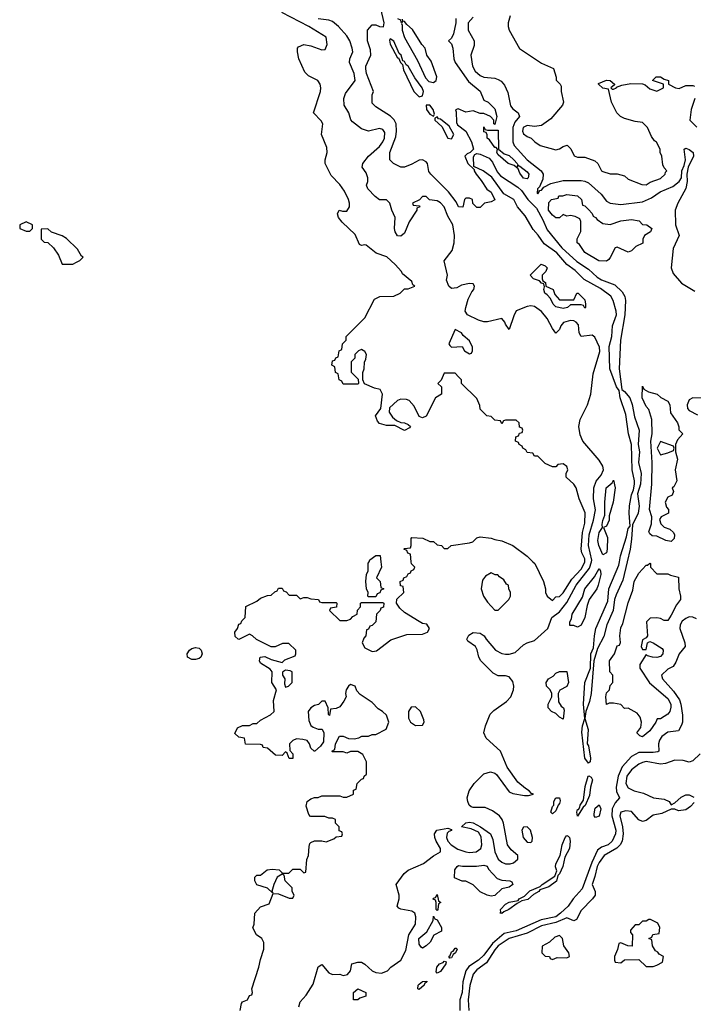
# Model space of a CAD drawing. Header units: inches. Extents: x 2710684 to 2828758, y 857022 to 965663.
# Tile 58 of 256: x 2722234 to 2725972, y 897545 to 903008. Entities that reach past the tile are written whole.
import ezdxf

# ---------------------------------------------------------------- set-up
doc = ezdxf.new("R2010")
doc.units = ezdxf.units.IN
doc.header["$MEASUREMENT"] = 0
doc.layers.add('C7829', color=7, linetype='Continuous')
doc.layers.add('C7920', color=7, linetype='Continuous')

msp = doc.modelspace()

# ---------------------------------------------------------------- linework, layer by layer
at = {"layer": 'C7829', "color": 4}
for points, elevation in [([(2723457.2, 897510), (2723464, 897550), (2723470, 897558), (2723498, 897570), (2723510, 897594), (2723522, 897598), (2723526, 897610), (2723522, 897630), (2723562, 897750), (2723570, 897794), (2723588.7, 897850), (2723588.4, 897888.4), (2723578, 897910), (2723548, 897930), (2723528.4, 897968.4), (2723535.3, 897990), (2723538, 898050), (2723570, 898084.7), (2723618, 898102), (2723640.4, 898159.6), (2723670, 898158), (2723730, 898134), (2723750, 898134), (2723758, 898150), (2723746, 898170), (2723746, 898190), (2723708, 898230), (2723702, 898262), (2723690, 898266), (2723662, 898250), (2723644.7, 898210), (2723634, 898170), (2723638, 898162), (2723608.9, 898188.9), (2723550, 898208), (2723538, 898230), (2723538, 898250), (2723550, 898262), (2723570, 898262), (2723608, 898290), (2723635.3, 898295.3), (2723674, 898290), (2723692.7, 898272.7), (2723727.3, 898272.7), (2723750, 898294), (2723790, 898294), (2723810, 898274), (2723822, 898278), (2723828.4, 898348.4), (2723837.2, 898370), (2723840.2, 898419.8), (2723844, 898436), (2723850, 898442), (2723870, 898452), (2723911.3, 898451.3), (2723934.6, 898445.4), (2723976.4, 898463.6), (2723990, 898474), (2724022, 898478), (2724026, 898490), (2724022, 898502), (2724007.3, 898507.3), (2724006, 898530), (2723986, 898550), (2723986, 898570), (2723970, 898578), (2723950, 898578), (2723927.3, 898587.3), (2723847.3, 898587.3), (2723838, 898598), (2723823.1, 898643.1), (2723828.7, 898670), (2723850, 898684.7), (2723870, 898692), (2723890, 898692), (2723910, 898702), (2724010, 898702), (2724030, 898694), (2724050, 898694), (2724086, 898710), (2724087.3, 898732.7), (2724102, 898738), (2724106, 898770), (2724130, 898794), (2724142, 898798), (2724146, 898810), (2724158, 898822), (2724158, 898890), (2724138, 898930), (2724110, 898948), (2724070, 898948), (2724050, 898938), (2724030, 898946), (2723970, 898946), (2723966, 898950), (2723982, 898958), (2723986, 898990), (2724008.4, 899031.6), (2724030, 899032), (2724059.6, 899019.6), (2724090, 899018), (2724116.4, 899023.6), (2724132.7, 899032.7), (2724170, 899032), (2724190, 899042), (2724210, 899042), (2724268.4, 899071.6), (2724282, 899110), (2724268.9, 899148.9), (2724248, 899170), (2724223.2, 899183.2), (2724190, 899219), (2724124, 899264), (2724104.7, 899284.7), (2724095.3, 899310), (2724070, 899319), (2724058, 899310), (2724046, 899290), (2724042.8, 899270), (2724046, 899250), (2724033.7, 899226.3), (2724010, 899195.3), (2723990, 899186), (2723958, 899182), (2723952.7, 899147.3), (2723947.3, 899152.7), (2723946, 899190), (2723930, 899226), (2723910, 899226), (2723892, 899208), (2723870, 899202), (2723850, 899189), (2723834.8, 899170), (2723838.8, 899118.8), (2723850, 899092), (2723862, 899082), (2723890, 899071.3), (2723912, 899072), (2723922, 899050), (2723919.6, 899000.4), (2723903.6, 898976.4), (2723871.6, 898948.4), (2723868.4, 898948.4), (2723850, 898966), (2723842, 898990), (2723830, 899008), (2723805.4, 899014.6), (2723770, 899018), (2723750, 899008), (2723732, 898990), (2723732.7, 898952.7), (2723750, 898934), (2723750, 898908.7), (2723729, 898909), (2723718, 898938), (2723710, 898946), (2723690, 898926), (2723652.7, 898927.3), (2723610, 898966), (2723586, 898970), (2723582, 898982), (2723570, 898986), (2723487.3, 898987.3), (2723482, 899022), (2723450, 899026), (2723428, 899048), (2723442, 899078), (2723470, 899091), (2723508.4, 899091.6), (2723530, 899102), (2723550, 899102), (2723570, 899122), (2723626, 899150), (2723646, 899170), (2723642, 899230), (2723659, 899290), (2723634, 899330), (2723635.3, 899390), (2723624.1, 899404.1), (2723570, 899438), (2723565.2, 899450), (2723568.7, 899470), (2723595.3, 899475.3), (2723630, 899458), (2723690, 899442), (2723704.7, 899455.3), (2723762, 899478), (2723766, 899490), (2723766, 899510), (2723727.3, 899547.3), (2723692.7, 899547.3), (2723651.6, 899528.4), (2723628.9, 899528.9), (2723548.4, 899568.4), (2723526, 899590), (2723510, 899598), (2723450, 899568), (2723446, 899570), (2723430, 899586), (2723428.7, 899610), (2723442, 899630), (2723450, 899654), (2723462, 899658), (2723467.3, 899672.7), (2723486, 899690), (2723488.7, 899751.3), (2723550, 899782), (2723570, 899798), (2723610, 899812), (2723630, 899814), (2723650, 899834), (2723662, 899838), (2723670, 899854), (2723690, 899854), (2723698, 899838), (2723712.7, 899832.7), (2723730, 899814), (2723770, 899814), (2723790, 899794), (2723810, 899802), (2723830, 899802), (2723850, 899794), (2723891.6, 899791.6), (2723898, 899778), (2723910, 899774), (2723990, 899774), (2723994, 899770), (2723992.7, 899747.3), (2723958, 899742), (2723954, 899730), (2724010, 899674), (2724050, 899674), (2724070, 899682), (2724083.1, 899696.9), (2724106, 899710), (2724108.4, 899731.6), (2724126, 899750), (2724126, 899770), (2724130, 899774), (2724250, 899774), (2724254, 899770), (2724252.7, 899747.3), (2724238, 899742), (2724234, 899730), (2724214, 899710), (2724210, 899666), (2724190, 899646), (2724178, 899642), (2724170, 899626), (2724158, 899622), (2724154, 899590), (2724143.6, 899576.4), (2724134, 899550), (2724150, 899522), (2724190, 899502), (2724203.6, 899503.6), (2724213.6, 899506.4), (2724293.6, 899566.4), (2724383.1, 899596.9), (2724470, 899598), (2724498, 899610), (2724508, 899630), (2724493.6, 899653.6), (2724470, 899658), (2724450, 899668), (2724370, 899718), (2724343.1, 899743.1), (2724326, 899770), (2724327.3, 899792.7), (2724366, 899830), (2724362, 899862), (2724347.3, 899867.3), (2724346, 899890), (2724362, 899898), (2724366, 899910), (2724382, 899918), (2724390, 899934), (2724402, 899938), (2724406, 899950), (2724422, 899958), (2724426, 899970), (2724408.4, 899988.4), (2724407, 900000)], 12), ([(2723783.7, 897530), (2723790, 897558), (2723824.1, 897595.9), (2723863.3, 897656.7), (2723890, 897752), (2723910, 897764.7), (2723950, 897718.8), (2723970, 897710.8), (2724010, 897711), (2724030, 897704.9), (2724054, 897710), (2724069, 897730), (2724078, 897770), (2724110, 897779.1), (2724130, 897778), (2724150, 897767.7), (2724190.8, 897730), (2724210, 897721.3), (2724242, 897718), (2724275.3, 897730), (2724294, 897750), (2724349.7, 897790.3), (2724377.5, 897842.5), (2724394, 897930), (2724429.6, 897990), (2724431.6, 898030), (2724426, 898050), (2724410, 898062), (2724350, 898073.2), (2724338, 898078), (2724329, 898089), (2724339.3, 898130), (2724339.5, 898150), (2724323.7, 898210), (2724367.6, 898270), (2724390, 898288.4), (2724474.2, 898325.8), (2724530, 898367.7), (2724569.2, 898390), (2724569.4, 898410), (2724544.5, 898450), (2724538, 898470), (2724536, 898490), (2724549, 898510), (2724610, 898522), (2724630, 898514), (2724630.6, 898509.4), (2724616, 898504), (2724606.4, 898493.6), (2724602, 898470), (2724610.6, 898450), (2724628.6, 898428.6), (2724666.1, 898406.1), (2724710, 898390.4), (2724730, 898386.4), (2724768, 898390), (2724792.3, 898410), (2724799.5, 898430), (2724794.2, 898474.2), (2724780.2, 898500.2), (2724738.6, 898518.6), (2724686, 898530), (2724710, 898551), (2724730, 898554.8), (2724750, 898550.8), (2724791, 898530), (2724846.8, 898490), (2724859.9, 898459.9), (2724870.5, 898390), (2724890, 898350.8), (2724910, 898333), (2724930, 898323.8), (2724955.3, 898324.7), (2724974, 898330), (2724999, 898350), (2724999, 898370), (2724962, 898402), (2724940.9, 898430), (2724919.5, 898550), (2724912.3, 898570), (2724896, 898590), (2724857.7, 898617.7), (2724816.6, 898636.6), (2724750, 898636), (2724740.1, 898640.1), (2724729, 898650), (2724721.2, 898670), (2724717.2, 898690), (2724728.7, 898730), (2724755.3, 898770), (2724810, 898822.8), (2724846.3, 898833.7), (2724870, 898826.8), (2724879.3, 898819.3), (2724950, 898722.8), (2724970, 898714), (2725036, 898704), (2725057.2, 898702.8), (2725086, 898710), (2725074, 898714), (2725062, 898730), (2725041.2, 898741.2), (2724998, 898778), (2724940.1, 898860.1), (2724901.6, 898950), (2724822, 899022), (2724809.5, 899050), (2724818.7, 899090), (2724845.7, 899154.3), (2724864.4, 899175.6), (2724935.1, 899224.9), (2724959.7, 899250), (2724974.5, 899290), (2724976, 899310), (2724970, 899336), (2724950, 899361.6), (2724930, 899367.8), (2724890, 899367), (2724861.7, 899381.7), (2724794, 899450), (2724782.9, 899470), (2724772.1, 899512.1), (2724762.7, 899530), (2724720.2, 899560.2), (2724715.3, 899570), (2724726.8, 899593.2), (2724750, 899606.8), (2724790, 899604.7), (2724811.3, 899590), (2724822, 899570), (2724874.8, 899510), (2724910, 899490.6), (2724930, 899487.7), (2724950, 899487.7), (2724982.7, 899497.3), (2725030, 899538.8), (2725050, 899550.8), (2725090, 899562.8), (2725165.6, 899630), (2725187.6, 899690), (2725230, 899722), (2725270, 899773.7), (2725321.8, 899870), (2725395.9, 899964.2), (2725406.8, 900000)], 8), ([(2724238.2, 900000), (2724242, 899970), (2724214, 899910), (2724234, 899890), (2724238, 899858), (2724254, 899850), (2724238, 899842), (2724232.7, 899827.3), (2724218, 899822), (2724210, 899806), (2724170, 899806), (2724166, 899810), (2724168, 899830), (2724158, 899850), (2724155.3, 899890), (2724158, 899930), (2724168, 899950), (2724168.4, 899991.6), (2724172.8, 900000)], 12), ([(2725082, 900000), (2725092, 899990), (2725141, 899890), (2725151.3, 899850), (2725151.3, 899830), (2725161, 899810), (2725190, 899786), (2725210, 899806), (2725230, 899807.7), (2725250, 899827.3), (2725297.4, 899902.6), (2725350, 899959.3), (2725370, 899998), (2725370, 900000)], 12), ([(2725604.9, 900000), (2725581.2, 899898.8), (2725543.7, 899816.3), (2725534.6, 899790), (2725527.2, 899730), (2725493.1, 899650), (2725475.3, 899584.7), (2725440.3, 899519.7), (2725419.3, 899450), (2725406, 899270), (2725395.3, 899224.7), (2725374.9, 899170), (2725370.4, 899130), (2725388, 899070), (2725382.8, 898990), (2725390, 898978), (2725402, 898910), (2725400.7, 898890), (2725390, 898882.9), (2725369.8, 898910), (2725354.2, 899054.2), (2725357, 899090), (2725369.4, 899130), (2725363, 899210), (2725369.7, 899330), (2725400.9, 899410), (2725404, 899490), (2725418.3, 899521.7), (2725423.1, 899590), (2725431.1, 899630), (2725498.7, 899781.3), (2725503.5, 899850), (2725558.8, 899981.2), (2725562, 900000)], 4), ([(2725990, 899682.9), (2725970, 899691.8), (2725950, 899693.6), (2725930, 899685.6), (2725910.3, 899669.7), (2725898.7, 899650), (2725897.4, 899630), (2725925.5, 899550), (2725926.8, 899530), (2725893.4, 899490), (2725876.1, 899443.9), (2725861, 899419), (2725830, 899403.7), (2725796.3, 899370), (2725800.5, 899350), (2725862.7, 899282.7), (2725894.7, 899234.7), (2725903.2, 899210), (2725911.8, 899148.2), (2725911.8, 899110), (2725907.3, 899092.7), (2725890, 899061.2), (2725830, 899054.3), (2725798.4, 899030), (2725783.7, 899010), (2725779.5, 898990), (2725780.7, 898950), (2725774.9, 898945.1), (2725750, 898941.3), (2725670, 898942.4), (2725630, 898919.6), (2725577.3, 898862.7), (2725554.7, 898810), (2725544.2, 898750), (2725545.3, 898725.3), (2725562.8, 898690), (2725538.3, 898661.7), (2725521.3, 898630), (2725520.2, 898590), (2725541.8, 898510), (2725540.8, 898490), (2725522.6, 898450), (2725500.4, 898430), (2725463, 898417), (2725440.3, 898399.7), (2725408.6, 898331.4), (2725355.1, 898184.9), (2725305.5, 898130), (2725277.3, 898090), (2725236, 898050), (2725210, 898029.8), (2725127.1, 898012.9), (2724990, 897952), (2724922.2, 897937.8), (2724858, 897882), (2724810, 897816.9), (2724779.5, 897790), (2724726.2, 897753.8), (2724710.2, 897729.8), (2724692.3, 897670), (2724689, 897610), (2724676.5, 897570), (2724676.1, 897510)], 8), ([(2726010, 898935.3), (2725970, 898895.3), (2725950, 898888.7), (2725916.5, 898896.5), (2725870, 898899.3), (2725818.4, 898881.6), (2725790, 898877.6), (2725710, 898891.1), (2725690, 898887), (2725670, 898876.2), (2725630, 898846), (2725603.7, 898810), (2725597.1, 898770), (2725610, 898745.5), (2725644.7, 898730), (2725696.7, 898716.7), (2725750.7, 898690.7), (2725810, 898682.8), (2725838, 898670), (2725850, 898652), (2725870, 898662), (2725905.4, 898694.6), (2725930, 898707.3), (2725950, 898707.3), (2725974.6, 898694.6)], 12), ([(2725976.3, 898663.7), (2725957.5, 898642.5), (2725930, 898624), (2725890, 898618), (2725870, 898628), (2725850, 898628), (2725796.8, 898603.2), (2725750, 898593.2), (2725710, 898564), (2725690, 898559), (2725670, 898569), (2725630, 898614.5), (2725598, 898618), (2725570, 898611.6), (2725563.7, 898590), (2725579.6, 898530), (2725583.6, 898490), (2725576.5, 898450), (2725565.7, 898430), (2725548.4, 898411.6), (2725477.1, 898370), (2725450, 898331.8), (2725438.5, 898310), (2725426.2, 898253.8), (2725410.4, 898210), (2725427.3, 898170), (2725427.3, 898150), (2725413, 898130), (2725350, 898066), (2725324.4, 898015.6), (2725310, 898007.3), (2725270, 898024.8), (2725210, 897999.1), (2725130, 897979.8), (2725050, 897940.3), (2724950, 897908.9), (2724890, 897868.6), (2724870, 897846.9), (2724825.2, 897774.8), (2724770, 897736.4), (2724750, 897711.6), (2724731.3, 897648.7), (2724723.2, 897570), (2724726.3, 897510)], 12)]:
    msp.add_lwpolyline(points, dxfattribs=dict(at, elevation=elevation))
for points, elevation in [([(2725770, 899934), (2725830, 899934), (2725845.4, 899925.4), (2725890, 899914), (2725892, 899850), (2725902, 899810), (2725902, 899790), (2725878, 899762), (2725850, 899704), (2725830, 899674), (2725810, 899674), (2725790, 899685.2), (2725770, 899689.2), (2725732, 899688), (2725712.7, 899667.3), (2725718, 899590), (2725710, 899578), (2725690, 899566), (2725682, 899530), (2725690, 899514), (2725710, 899514), (2725718, 899550), (2725730, 899558), (2725750, 899551), (2725798.8, 899518.8), (2725804.7, 899510), (2725802.8, 899490), (2725790, 899474), (2725770, 899469.3), (2725746, 899470), (2725718, 899478), (2725710, 899486), (2725674.8, 899430), (2725674.8, 899410), (2725728.2, 899328.2), (2725830, 899242), (2725847.7, 899210), (2725847.3, 899192.7), (2725841, 899170), (2725830, 899155.3), (2725790, 899129), (2725771.6, 899128.4), (2725764.7, 899110), (2725730, 899062), (2725690, 899029.4), (2725674.6, 899034.6), (2725658, 899050), (2725680.2, 899079.8), (2725685.2, 899110), (2725677.2, 899137.2), (2725660.2, 899160.2), (2725610, 899188), (2725590, 899186), (2725570, 899208), (2725530, 899215.3), (2725504.7, 899215.3), (2725490, 899208.7), (2725486, 899250), (2725490, 899272), (2725508, 899290), (2725510, 899314), (2725526, 899330), (2725526, 899370), (2725509.4, 899389.4), (2725507.3, 899450), (2725535.3, 899490), (2725550, 899534), (2725562, 899538), (2725567.3, 899552.7), (2725564, 899590), (2725570, 899634), (2725582, 899658), (2725610, 899772), (2725637.2, 899842.8), (2725644.5, 899890), (2725670, 899936), (2725710, 899982), (2725718, 899982), (2725730, 899992), (2725734, 899990), (2725734, 899970)], 4), ([(2724850, 899938), (2724819.6, 899920.4), (2724802, 899898), (2724794.8, 899850), (2724807.7, 899810), (2724830, 899776), (2724870, 899732), (2724890, 899732), (2724948, 899790), (2724958, 899810), (2724958, 899830), (2724948, 899850), (2724946, 899870), (2724936.4, 899876.4), (2724920.4, 899900.4), (2724896.4, 899916.4), (2724888, 899928), (2724872, 899928)], 12), ([(2725330, 899638), (2725310, 899646), (2725287.3, 899647.3), (2725287.3, 899667.3), (2725296.4, 899683.6), (2725299, 899710), (2725357.2, 899802.8), (2725369.4, 899850), (2725423.6, 899916.4), (2725450, 899962), (2725458, 899950), (2725459.1, 899930), (2725444, 899870), (2725437.3, 899850), (2725394.8, 899790), (2725383.5, 899756.5), (2725370.8, 899690), (2725350, 899648.7)], 4), ([(2723190, 899457), (2723165.2, 899470), (2723162.7, 899490), (2723177.2, 899510), (2723190, 899519.1), (2723210, 899524), (2723230, 899521), (2723241, 899510), (2723246.8, 899490), (2723238.8, 899470), (2723230, 899463.7), (2723210, 899457)], 12), ([(2723710, 899398), (2723692.7, 899387.3), (2723692, 899370), (2723704.7, 899350), (2723703.5, 899323.5), (2723710, 899304.7), (2723726, 899310), (2723746, 899330), (2723746, 899390), (2723735.3, 899395.3)], 12), ([(2725250, 899126), (2725230, 899138), (2725210, 899158), (2725186, 899170), (2725166, 899190), (2725166, 899210), (2725188, 899250), (2725188, 899270), (2725178, 899290), (2725158, 899310), (2725155.3, 899330), (2725168, 899350), (2725194.6, 899365.4), (2725210, 899382), (2725230, 899392), (2725270, 899392), (2725278.8, 899330), (2725270, 899308.7), (2725231.6, 899288.4), (2725222, 899270), (2725223.6, 899223.6), (2725239.6, 899199.6), (2725252, 899190), (2725256, 899176)], 4), ([(2724430, 899195.3), (2724406.4, 899193.6), (2724391.6, 899168.4), (2724391.6, 899131.6), (2724402, 899110), (2724430, 899092), (2724470, 899094), (2724478, 899110), (2724476.4, 899123.6), (2724458, 899170)], 12), ([(2725330, 898589.2), (2725325.6, 898610), (2725330, 898624.7), (2725335.3, 898624.7), (2725342, 898638), (2725343.6, 898650), (2725363.3, 898676.7), (2725372.9, 898752.9), (2725388.2, 898810), (2725392.4, 898812.4), (2725404.5, 898804.5), (2725412, 898790), (2725401.3, 898750), (2725396.5, 898703.5), (2725372.9, 898647.1), (2725361.3, 898638.7)], 4), ([(2725190, 898602), (2725182, 898610), (2725190, 898642), (2725198, 898650), (2725199, 898670), (2725210, 898691), (2725230, 898691), (2725233, 898673), (2725230, 898658), (2725222, 898650), (2725210, 898618)], 4), ([(2725430, 898582), (2725422, 898590), (2725421.2, 898601.2), (2725427.6, 898632.4), (2725450, 898651.3), (2725458.8, 898630), (2725450, 898588.7)], 4), ([(2725050, 898528.7), (2725030, 898528), (2725021, 898510), (2725027.3, 898470), (2725050, 898444.7), (2725070, 898442), (2725078, 898450), (2725079, 898470), (2725068.7, 898510)], 8), ([(2724910, 898048.3), (2724898, 898050), (2724904, 898056), (2724902.2, 898070), (2724930, 898101.1), (2724950, 898111.7), (2724999.5, 898120.5), (2725005.2, 898130), (2725035.1, 898144.9), (2725065.6, 898174.4), (2725122.5, 898197.5), (2725133.2, 898210), (2725203.9, 898256.1), (2725214, 898286), (2725208.1, 898308.1), (2725210, 898324.7), (2725232.7, 898370), (2725244.4, 898430), (2725261.3, 898470), (2725270, 898480.4), (2725277.2, 898477.2), (2725284.9, 898470), (2725288.2, 898450), (2725284.4, 898410), (2725259, 898361), (2725248.7, 898310), (2725230, 898268.7), (2725220.7, 898259.3), (2725212.5, 898227.5), (2725170, 898197), (2725121.1, 898178.9), (2725114.8, 898170), (2725085.5, 898154.5), (2725053.4, 898126.6), (2725021.4, 898118.6), (2724995.1, 898104.9), (2724948.2, 898070), (2724921.6, 898058.4)], 4), ([(2724850, 898144.5), (2724828, 898150), (2724788.9, 898168.9), (2724750, 898208), (2724710, 898228), (2724690, 898228.7), (2724647.3, 898247.3), (2724648.7, 898290), (2724662, 898310), (2724670, 898314.8), (2724690.6, 898310.6), (2724769.5, 898310.5), (2724810, 898316), (2724829, 898311), (2724835.3, 898295.3), (2724883.4, 898243.4), (2724910, 898233.4), (2724954, 898230), (2724964.7, 898224.7), (2724970, 898209), (2724950, 898194), (2724910, 898186), (2724870, 898147.6)], 4), ([(2724550, 898066), (2724546, 898070), (2724546, 898110), (2724542, 898122), (2724528.7, 898128.7), (2724530, 898134), (2724542, 898138), (2724550, 898154), (2724558, 898118), (2724572, 898110), (2724558, 898102), (2724554, 898070)], 4), ([(2724470, 897855.3), (2724462, 897862), (2724450, 897878), (2724449.6, 897910), (2724493.6, 897946.4), (2724528.7, 898010), (2724530, 898034), (2724538, 898018), (2724550, 898014), (2724574, 897970), (2724574, 897950), (2724531.6, 897928.4), (2724512, 897890), (2724490, 897869)], 4), ([(2725734.6, 898014.6), (2725725.4, 898014.6), (2725710, 898006), (2725690, 898006), (2725670, 897986), (2725650, 897986), (2725623.6, 897956.4), (2725623.6, 897943.6), (2725634, 897930), (2725632.7, 897867.3), (2725608.4, 897868.4), (2725570, 897886), (2725558, 897882), (2725551.6, 897848.4), (2725534, 897810), (2725534, 897790), (2725538, 897778), (2725570, 897774), (2725590, 897792), (2725670, 897794), (2725710, 897754), (2725750, 897754), (2725770, 897762), (2725802, 897778), (2725806, 897810), (2725782, 897822), (2725774.6, 897834.6), (2725762, 897842), (2725746, 897870), (2725742, 897902), (2725726, 897910), (2725742, 897918), (2725747.3, 897932.7), (2725782, 897938), (2725786, 897970), (2725774.6, 897994.6)], 16), ([(2725230, 897926), (2725203.6, 897916.4), (2725174, 897890), (2725132.7, 897867.3), (2725132, 897830), (2725150, 897812), (2725174, 897810), (2725178, 897798), (2725190, 897794), (2725216.4, 897803.6), (2725270, 897802), (2725286, 897810), (2725282, 897830), (2725254, 897870), (2725246, 897910)], 16), ([(2724621.2, 897801.2), (2724615.3, 897810), (2724623.7, 897816.3), (2724630, 897836.3), (2724639.6, 897840.4), (2724650, 897855.5), (2724655.9, 897855.9), (2724661, 897850), (2724652.4, 897830), (2724639.8, 897820.2), (2724630, 897802.7)], 4), ([(2724550, 897717.2), (2724544.4, 897724.4), (2724548.4, 897750), (2724563.7, 897770), (2724583.2, 897776.8), (2724590, 897784.7), (2724599.8, 897779.8), (2724598.8, 897770), (2724570, 897727)], 4), ([(2724110, 897568.7), (2724086, 897570), (2724086, 897610), (2724110, 897631), (2724154, 897610), (2724154, 897590), (2724122, 897578)], 4), ([(2724450, 897627.3), (2724444, 897630), (2724445.6, 897650), (2724450, 897655.5), (2724470, 897671.8), (2724492.8, 897672.8), (2724494, 897670), (2724481.1, 897658.9), (2724479.1, 897650)], 4)]:
    msp.add_lwpolyline(points, close=True, dxfattribs=dict(at, elevation=elevation))
at = {"layer": 'C7920', "color": 4}
for points, elevation in [([(2725370, 900000), (2725370, 900017.2), (2725354, 900050), (2725349.5, 900070), (2725357.2, 900162.7), (2725370, 900214), (2725371.7, 900271.7), (2725339, 900350), (2725322, 900410), (2725308.7, 900430), (2725266, 900470), (2725266, 900490), (2725276, 900510), (2725270, 900528), (2725250, 900544), (2725221, 900539), (2725210, 900526), (2725190, 900526), (2725150, 900546), (2725110, 900586), (2725090, 900586), (2725082, 900602), (2725050, 900606), (2725042, 900622), (2725026, 900630), (2725022, 900642), (2725006, 900650), (2725002, 900662), (2724986, 900670), (2724987.3, 900692.7), (2725002, 900698), (2725007.3, 900712.7), (2725022, 900718), (2725026, 900730), (2725022, 900742), (2725007.3, 900747.3), (2725006, 900770), (2724990, 900786), (2724930, 900786), (2724918, 900782), (2724910, 900766), (2724902, 900782), (2724870, 900786), (2724850, 900806), (2724826, 900810), (2724790, 900846), (2724787.3, 900867.3), (2724770, 900906), (2724686, 900990), (2724686, 901010), (2724670, 901026), (2724650, 901046), (2724590, 901046), (2724572.7, 901007.3), (2724554, 900990), (2724574, 900970), (2724574, 900930), (2724542, 900910), (2724490, 900808), (2724470, 900798), (2724450, 900806), (2724423.1, 900863.1), (2724394.6, 900894.6), (2724380.4, 900900.4), (2724350, 900902), (2724330, 900895.3), (2724286.8, 900853.2), (2724284.7, 900830), (2724302.8, 900802.8), (2724324.7, 900784.7), (2724350, 900772), (2724370, 900771.3), (2724390, 900762), (2724402, 900750), (2724396.9, 900743.1), (2724370, 900728.7), (2724316.4, 900756.4), (2724270, 900755.3), (2724243.1, 900763.1), (2724230, 900768), (2724220.2, 900780.2), (2724208.7, 900810), (2724238, 900850), (2724248, 900930), (2724235.3, 900955.3), (2724203.1, 900963.1), (2724147.3, 900987.3), (2724138, 901010), (2724138, 901050), (2724146, 901070), (2724147.3, 901107.3), (2724155.3, 901124.7), (2724158, 901150), (2724150, 901166), (2724130, 901178), (2724114, 901170), (2724094, 901150), (2724094, 901130), (2724074, 901110), (2724072.7, 901052.7), (2724112.7, 901012.7), (2724114, 900990), (2724110, 900986), (2724030, 900986), (2724022, 901002), (2724006, 901010), (2724002, 901042), (2723986, 901050), (2723982, 901082), (2723966, 901090), (2723970, 901114), (2723982, 901118), (2723988, 901132), (2724002, 901138), (2724006, 901170), (2724022, 901178), (2724026, 901210), (2724046, 901230), (2724046, 901250), (2724150, 901354), (2724203.1, 901456.9), (2724232.7, 901472.7), (2724310, 901474), (2724346, 901490), (2724370, 901514), (2724390, 901514), (2724426, 901530), (2724416.4, 901536.4), (2724410, 901555.3), (2724358, 901598), (2724353.2, 901610), (2724318, 901650), (2724271.1, 901691.1), (2724212, 901712), (2724156.6, 901756.6), (2724150, 901759.3), (2724130, 901755.3), (2724120.2, 901760.2), (2724095.6, 901815.6), (2724024.1, 901884.1), (2724004, 901910), (2723998, 901930), (2724006, 901950), (2724024.7, 901944.7), (2724050, 901944.7), (2724064, 901970), (2724064, 901990), (2724059, 902010), (2724035.9, 902055.9), (2724010, 902094), (2723963.2, 902143.2), (2723929.4, 902209.4), (2723929.4, 902230), (2723940.9, 902270), (2723938, 902298), (2723909.3, 902370), (2723916, 902430), (2723906.8, 902446.8), (2723864, 902490), (2723902.7, 902610), (2723905.2, 902630), (2723901.2, 902650), (2723888.7, 902670), (2723836.5, 902696.5), (2723816.5, 902716.5), (2723784, 902790), (2723775.3, 902830), (2723775.3, 902850), (2723782, 902858), (2723810, 902870.7), (2723850, 902862), (2723910, 902841), (2723930, 902842), (2723941.2, 902870), (2723934, 902910), (2723839.3, 902970), (2723688.3, 903048.3)], 12), ([(2724654.4, 903014.4), (2724654, 902990), (2724642, 902930), (2724630, 902906), (2724614, 902890), (2724630, 902874), (2724638, 902850), (2724642.8, 902790), (2724650.8, 902770), (2724724.1, 902664.1), (2724790, 902611), (2724810, 902562), (2724834, 902550), (2724870, 902514), (2724882, 902470), (2724870, 902426), (2724866, 902430), (2724866, 902450), (2724846, 902470), (2724810, 902488), (2724790, 902488), (2724750, 902502), (2724710, 902494), (2724666.4, 902513.6), (2724652.7, 902507.3), (2724656.9, 902496.9), (2724657.3, 902437.3), (2724663.4, 902423.4), (2724710.7, 902390), (2724741, 902330), (2724751.6, 902288.4), (2724734, 902270), (2724716.9, 902263.1), (2724704.7, 902250), (2724720.7, 902210), (2724756.9, 902176.9), (2724756, 902170), (2724766.8, 902150), (2724795.6, 902115.6), (2724827.1, 902067.1), (2724850.8, 902050), (2724870, 902008), (2724850, 901998), (2724814, 901990), (2724790, 901966), (2724770, 901966), (2724748.4, 901988.4), (2724746, 902010), (2724730, 902018), (2724710, 902018), (2724702, 902010), (2724692.7, 901967.3), (2724670, 901968.7), (2724656.5, 901996.5), (2724613.4, 902053.4), (2724515.3, 902150), (2724505.2, 902165.2), (2724497.2, 902210), (2724490, 902219), (2724470, 902229.2), (2724450, 902229), (2724410, 902205.2), (2724370, 902189.2), (2724350, 902189.2), (2724308.7, 902210), (2724289, 902230), (2724287.3, 902270), (2724322, 902358), (2724325.7, 902390), (2724322.4, 902430), (2724311.4, 902451.4), (2724291.5, 902471.5), (2724210, 902524), (2724190, 902545.2), (2724189.5, 902590.5), (2724198, 902610), (2724158, 902710), (2724154.8, 902734.8), (2724154.5, 902750), (2724182.4, 902810), (2724180.1, 902840.1), (2724163.6, 902890), (2724164.5, 902950), (2724190, 902979.1), (2724210, 902979.3), (2724230, 902970.5), (2724252.3, 902967.7), (2724256.3, 902990), (2724237.6, 903070)], 4), ([(2725406.8, 900000), (2725409.8, 900009.8), (2725390.8, 900090.8), (2725395, 900150), (2725418.4, 900230), (2725428.6, 900288.6), (2725418.7, 900350), (2725420.4, 900410), (2725433.1, 900446.9), (2725460.3, 900479.7), (2725473.5, 900510), (2725470.9, 900530), (2725450, 900564.2), (2725359.6, 900670), (2725344.9, 900704.9), (2725336.4, 900750), (2725345.1, 900790), (2725384.7, 900870), (2725403.1, 900930), (2725416.6, 901043.4), (2725453.7, 901166.3), (2725450.9, 901190.9), (2725426.6, 901246.6), (2725410, 901258), (2725349.5, 901249.5), (2725339.5, 901270), (2725334.5, 901314.5), (2725322.7, 901330), (2725310, 901336.9), (2725290, 901338), (2725252.3, 901327.7), (2725236.3, 901310), (2725230, 901288), (2725210, 901268.7), (2725190, 901294), (2725160.7, 901350), (2725130, 901389.5), (2725090, 901416.2), (2725070, 901420.9), (2725050, 901417.2), (2724990, 901393.2), (2724975.6, 901364.4), (2724950, 901289.2), (2724930, 901318), (2724926.6, 901330), (2724910, 901349.3), (2724830, 901331.5), (2724810, 901331.6), (2724780.7, 901340.7), (2724719.3, 901370), (2724706, 901390), (2724709.3, 901410), (2724722.5, 901457.5), (2724742.9, 901497.1), (2724755.1, 901510), (2724757.2, 901530), (2724750, 901542), (2724730, 901544), (2724685.4, 901534.6), (2724659.6, 901520.4), (2724630, 901515.3), (2724615.3, 901530), (2724603.1, 901563.1), (2724608.7, 901590), (2724589, 901670), (2724633.8, 901726.2), (2724644.2, 901770), (2724646.6, 901810), (2724638, 901870), (2724610, 901917.2), (2724589.6, 901970), (2724570, 901992), (2724550, 902002), (2724508.4, 902008.4), (2724490, 902026), (2724470, 902026), (2724452.7, 902007.3), (2724414, 901990), (2724418, 901978), (2724450, 901974), (2724454, 901970), (2724438, 901962), (2724438, 901950), (2724394.6, 901885.4), (2724370, 901824), (2724350, 901807), (2724330, 901809.3), (2724317.2, 901830), (2724313.2, 901850), (2724317.2, 901910), (2724299, 901950), (2724288.7, 901990), (2724270, 902008.7), (2724230, 902008.7), (2724206.6, 902026.6), (2724166, 902070), (2724159.3, 902090), (2724166, 902110), (2724166, 902130), (2724157.5, 902157.5), (2724135.3, 902190), (2724139, 902210), (2724170, 902250.8), (2724230, 902304.9), (2724249.4, 902330), (2724258.4, 902350), (2724261.2, 902381.2), (2724250, 902399), (2724230, 902404), (2724170, 902389), (2724130, 902402), (2724080.2, 902440.2), (2724072.1, 902452.1), (2724060.9, 902490), (2724034, 902534), (2724033, 902570), (2724041.3, 902598.7), (2724095.6, 902670), (2724090, 902708.7), (2724064, 902770), (2724065.2, 902790), (2724082, 902830), (2724079.6, 902850), (2724066, 902890), (2724050, 902918), (2724003.6, 902970), (2723970, 902997.7), (2723950, 903005.4), (2723890, 903012)], 8), ([(2724330, 903014), (2724346.8, 903006.8), (2724350, 902994), (2724358, 902998), (2724352.7, 902987.3), (2724356.9, 902976.9), (2724356.3, 902950), (2724368.9, 902908.9), (2724442, 902782), (2724485.7, 902685.7), (2724505.4, 902665.4), (2724530, 902659.3), (2724546, 902670), (2724549.6, 902690), (2724518.3, 902778.3), (2724494, 902810), (2724484, 902850), (2724465.2, 902870), (2724414, 902954), (2724381.5, 902981.5), (2724370, 902998), (2724360.4, 903000.4), (2724358, 903010)], 4), ([(2724750, 903021.1), (2724722.8, 902990), (2724722.3, 902950), (2724756.4, 902890), (2724755.3, 902864.7), (2724738.4, 902810), (2724747.2, 902750), (2724762, 902722), (2724790, 902697.6), (2724810, 902688.8), (2724870, 902682.6), (2724890, 902676.4), (2724906, 902666), (2724924.4, 902644.4), (2724943, 902603), (2724957, 902530), (2724970, 902512.7), (2725001, 902490), (2725006.8, 902470), (2724981, 902439), (2724970.3, 902410), (2724970.3, 902330.3), (2724978, 902310), (2725050, 902230.4), (2725127.3, 902170), (2725139.3, 902150), (2725137, 902123), (2725118.8, 902081.2), (2725108.2, 902070), (2725104.9, 902044.9), (2725110, 902041), (2725120.7, 902059.3), (2725130, 902062), (2725142.4, 902077.6), (2725181.7, 902098.3), (2725250, 902115.8), (2725350, 902115.8), (2725370, 902112.4), (2725390, 902101.6), (2725460.4, 902040.4), (2725490, 902000.7), (2725510, 901990.6), (2725570, 901983), (2725690, 901996.5), (2725740.8, 902019.2), (2725788, 902052), (2725858, 902082), (2725894, 902110), (2725906.6, 902130), (2725908.2, 902170), (2725921.6, 902198.4), (2725928, 902230), (2725922, 902290), (2725930, 902294.8), (2725950, 902286.8), (2725970.7, 902270), (2725973, 902250), (2725944, 902190), (2725937.1, 902150), (2725938.8, 902110), (2725930.6, 902070.6), (2725887, 901990), (2725872.2, 901950), (2725873.4, 901870), (2725894, 901810), (2725861.2, 901738.8), (2725848.9, 901630), (2725860.2, 901600.2), (2725906.4, 901546.4), (2725981, 901501)], 8), ([(2724956, 903030), (2724944.7, 902990), (2724944.7, 902970), (2724951, 902950), (2725007.5, 902847.5), (2725130, 902766.8), (2725196.9, 902736.9), (2725212, 902688), (2725212, 902672), (2725234, 902650), (2725238, 902638), (2725238.8, 902610), (2725251, 902550), (2725246.8, 902533.2), (2725182, 902458), (2725130, 902421.2), (2725090, 902414.5), (2725050, 902421.3), (2725028.7, 902410), (2725024.2, 902390), (2725030, 902374.8), (2725050, 902358.8), (2725072, 902350), (2725092, 902330), (2725122, 902310), (2725210, 902286), (2725230, 902291), (2725250, 902304.7), (2725271.6, 902311.6), (2725291.6, 902291.6), (2725311.6, 902251.6), (2725330, 902244.7), (2725370, 902244.7), (2725425.4, 902225.4), (2725442, 902210), (2725462, 902170), (2725470, 902164.7), (2725510, 902152), (2725550, 902152), (2725590, 902142), (2725610, 902122), (2725687.3, 902092.7), (2725710, 902092), (2725733.2, 902106.8), (2725790, 902126.8), (2725815.3, 902150), (2725818, 902162), (2725826, 902170), (2725810, 902186), (2725803.1, 902203.1), (2725798, 902250), (2725788, 902270), (2725788, 902290), (2725768.4, 902328.4), (2725756.4, 902336.4), (2725740.2, 902360.2), (2725718, 902410), (2725690, 902438), (2725650, 902442), (2725590, 902459), (2725568, 902470), (2725548, 902490), (2725518, 902550), (2725502, 902622), (2725470, 902628), (2725446, 902650), (2725446, 902654), (2725490, 902671.3), (2725511.1, 902671.1), (2725534, 902650), (2725534, 902646), (2725514, 902630), (2725522, 902622), (2725530, 902622), (2725546, 902630), (2725546, 902634), (2725575.3, 902644.7), (2725625.6, 902654.4), (2725690, 902652), (2725705.4, 902645.4), (2725730, 902624.7), (2725770, 902612), (2725806, 902630), (2725806, 902650), (2725746, 902670), (2725766, 902690), (2725790, 902691), (2725810, 902678), (2725834, 902670), (2725834, 902650), (2725874, 902630), (2725893.6, 902626.4), (2725930, 902642), (2725970, 902642), (2725978, 902638)], 12), ([(2725980.7, 902570), (2725961, 902510), (2725952, 902450), (2725990.9, 902410.9)], 12), ([(2725562, 900000), (2725567.6, 900032.4), (2725601.3, 900138.7), (2725610, 900184.7), (2725622, 900198), (2725616, 900270), (2725618, 900310), (2725628.5, 900371.5), (2725641, 900399), (2725646.6, 900430), (2725646.6, 900450), (2725633.3, 900510), (2725628.6, 900650), (2725612.6, 900710), (2725598, 900818), (2725566.6, 900910), (2725561.2, 900950), (2725545.1, 900970), (2725509.7, 901070), (2725505.2, 901194.8), (2725520.4, 901250), (2725523.1, 901310), (2725545.7, 901370), (2725544.4, 901390), (2725527.2, 901450), (2725513.9, 901473.9), (2725456.3, 901516.3), (2725365.7, 901565.7), (2725316.3, 901616.3), (2725269.8, 901649.8), (2725214.5, 901714.5), (2725144.4, 901764.4), (2725112.1, 901812.1), (2725083.7, 901843.7), (2725039.7, 901919.7), (2724997.2, 901970), (2724976.9, 902010), (2724921.5, 902041.5), (2724854.1, 902134.2), (2724805.2, 902170), (2724754, 902194), (2724752.9, 902247.1), (2724760.2, 902259.8), (2724770, 902264.7), (2724790, 902261.6), (2724838.5, 902238.5), (2724857.4, 902217.4), (2724883.8, 902163.8), (2724902, 902142), (2724998.6, 902078.6), (2725019.6, 902059.6), (2725054, 902010), (2725102.5, 901962.5), (2725137.5, 901897.5), (2725161.2, 901841.2), (2725242.2, 901742.2), (2725326.4, 901666.4), (2725390, 901623.1), (2725439.1, 901579.1), (2725463.5, 901563.5), (2725536.7, 901536.7), (2725577.4, 901497.4), (2725591.8, 901471.8), (2725596.4, 901450), (2725592, 901370), (2725568.5, 901230), (2725561.3, 901070), (2725575.5, 900955.5), (2725590, 900944.9), (2725619.5, 900910), (2725633.3, 900873.3), (2725645.1, 900805.1), (2725672.2, 900730), (2725666.4, 900650), (2725673.4, 900610), (2725668, 900550), (2725683.7, 900490), (2725679.3, 900430), (2725663.4, 900376.6), (2725672.2, 900307.8), (2725665.7, 900270), (2725634.9, 900205.1), (2725630, 900126), (2725621.3, 900070), (2725604.9, 900000)], 4), ([(2726027.3, 900907.3), (2725970, 900908.7), (2725950, 900899), (2725937.3, 900870), (2725940.7, 900850), (2725950, 900838.8), (2725994.9, 900814.9)], 8), ([(2724407, 900000), (2724402, 900042), (2724387.3, 900047.3), (2724382, 900062), (2724366, 900070), (2724370, 900074), (2724402, 900078), (2724406, 900090), (2724406, 900130), (2724410, 900134), (2724471.6, 900131.6), (2724510, 900112), (2724530, 900112), (2724550, 900094), (2724574, 900090), (2724590, 900074), (2724610, 900074), (2724628.9, 900091.1), (2724730, 900104.7), (2724748.9, 900111.1), (2724770, 900132), (2724790, 900138), (2724850, 900131), (2724870, 900122.8), (2724910, 900116), (2724970.7, 900090.7), (2725050, 900032), (2725082, 900000)], 12), ([(2724172.8, 900000), (2724178, 900010), (2724210, 900034), (2724234, 900034), (2724238.2, 900000)], 12)]:
    msp.add_lwpolyline(points, dxfattribs=dict(at, elevation=elevation))
for points, elevation in [([(2724290, 902902), (2724285.5, 902894.5), (2724290, 902872), (2724330, 902796), (2724335.3, 902795.3), (2724347.3, 902770), (2724358.5, 902758.5), (2724363, 902730), (2724420.5, 902610), (2724450, 902579.1), (2724470, 902584.7), (2724474.7, 902610), (2724467.3, 902630), (2724426, 902686), (2724390, 902749.3), (2724378, 902758), (2724370, 902776), (2724360.1, 902780.1), (2724351.1, 902811.1), (2724340.7, 902820.7), (2724310, 902888.7)], 4), ([(2724510, 902534), (2724490, 902534), (2724490.8, 902510), (2724510, 902482.8), (2724530, 902472), (2724536.5, 902483.5), (2724529.2, 902510)], 4), ([(2724550, 902468), (2724538, 902462), (2724538, 902450), (2724575.9, 902415.9), (2724610, 902351), (2724630, 902346), (2724644, 902370), (2724617, 902417), (2724570, 902455.1), (2724558, 902458)], 4), ([(2724830, 902394), (2724890, 902394), (2724892, 902290), (2724922.8, 902262.8), (2724950, 902253.4), (2724976, 902230), (2724994.8, 902210), (2724998, 902202), (2724994, 902194), (2725002, 902198), (2725010, 902194.8), (2725050, 902162.8), (2725059.1, 902150), (2725056, 902130), (2725050, 902124), (2725030, 902129), (2725010, 902155.3), (2725000.4, 902180.4), (2724978, 902198), (2724944, 902210), (2724890, 902258), (2724882, 902270), (2724886, 902290), (2724878, 902298), (2724870, 902298), (2724842, 902342), (2724828.7, 902350), (2724828, 902368), (2724822, 902382), (2724810, 902386), (2724810, 902414), (2724818, 902398)], 4), ([(2725510, 901870.8), (2725570.8, 901890.8), (2725630, 901898.8), (2725671, 901891), (2725690, 901872), (2725714, 901870), (2725742, 901850), (2725734, 901830), (2725702, 901810), (2725692, 901790), (2725692.7, 901767.3), (2725654, 901750), (2725630, 901726), (2725610, 901718), (2725550, 901746), (2725538, 901742), (2725511.6, 901688.4), (2725503.6, 901676.4), (2725490, 901668.7), (2725448.7, 901670), (2725370, 901715.3), (2725340.4, 901760.4), (2725328, 901770), (2725328.4, 901791.6), (2725347.3, 901832.7), (2725347.3, 901887.3), (2725342, 901902), (2725316.4, 901916.4), (2725290, 901922), (2725270, 901918), (2725250, 901926), (2725230, 901908), (2725210, 901909), (2725190, 901924), (2725169.3, 901950), (2725170, 901994), (2725186, 902010), (2725222, 902018), (2725226, 902030), (2725249, 902031), (2725270, 902038), (2725330, 902030.8), (2725352, 902010), (2725358, 901978), (2725370, 901974), (2725390, 901954), (2725410, 901932), (2725416.9, 901916.9), (2725430, 901911), (2725438.8, 901898.8), (2725470, 901876)], 4), ([(2722270, 901886), (2722234, 901870), (2722234, 901850), (2722270, 901834), (2722290, 901834), (2722306, 901850), (2722306, 901870)], 16), ([(2722390, 901848), (2722354, 901846), (2722354, 901790), (2722370, 901774), (2722390, 901772), (2722422, 901742), (2722450, 901702), (2722470, 901652), (2722528.4, 901651.6), (2722550, 901662), (2722568.4, 901671.6), (2722586, 901690), (2722576.4, 901696.4), (2722555.1, 901735.1), (2722492.9, 901792.9), (2722470, 901808.7), (2722410, 901828)], 16), ([(2725230, 901454), (2725310, 901454), (2725326, 901490), (2725334, 901490), (2725370, 901454), (2725374, 901430), (2725374, 901410), (2725370, 901408), (2725362, 901422), (2725350, 901426), (2725290, 901426), (2725274, 901410), (2725250, 901406), (2725210, 901415.3), (2725195.3, 901430), (2725180.4, 901460.4), (2725162, 901482), (2725149, 901490), (2725142, 901510), (2725146, 901526), (2725142, 901542), (2725130, 901546), (2725118, 901558), (2725086, 901570), (2725066, 901590), (2725128.4, 901651.6), (2725150, 901642), (2725162, 901630), (2725154, 901610), (2725134, 901590), (2725134, 901570), (2725138, 901558), (2725152, 901550), (2725154, 901530), (2725194, 901510), (2725203.6, 901483.6)], 4), ([(2724650, 901288.7), (2724616, 901210), (2724620.7, 901200.7), (2724631.1, 901191.1), (2724690, 901194), (2724702, 901170), (2724730, 901154), (2724742, 901158), (2724746, 901170), (2724746, 901190), (2724730, 901226), (2724695.3, 901255.3), (2724686, 901270)], 12), ([(2725850, 900113.2), (2725818.9, 900118.9), (2725770, 900141.2), (2725743.2, 900143.2), (2725730, 900155.3), (2725726, 900166), (2725739.3, 900210), (2725742, 900250), (2725729.6, 900290), (2725742.7, 900430), (2725744.5, 900550), (2725737.2, 900670), (2725743.7, 900710), (2725742, 900790), (2725724.7, 900844.7), (2725710, 900862), (2725689.3, 900910), (2725690, 900974), (2725698, 900958), (2725723.6, 900943.6), (2725770.7, 900930.7), (2725791.1, 900911.1), (2725830, 900892), (2725841, 900870), (2725846, 900826), (2725884.7, 900770), (2725892, 900748), (2725892, 900732), (2725914, 900710), (2725883.6, 900676.4), (2725874, 900650), (2725874, 900610), (2725884.7, 900570), (2725871, 900510), (2725881, 900450), (2725863.6, 900416.4), (2725854, 900410), (2725862, 900390), (2725854, 900370), (2725830, 900358), (2725816, 900330), (2725822.8, 900302.8), (2725834, 900290), (2725834, 900270), (2725794, 900250), (2725784.7, 900235.3), (2725792, 900210), (2725810, 900192), (2725841.4, 900181.4), (2725862, 900162), (2725867.3, 900150), (2725866.8, 900130)], 4), ([(2725790, 900668), (2725771.3, 900630), (2725790, 900594), (2725830, 900604.7), (2725862, 900618), (2725866, 900630), (2725862, 900642)], 4), ([(2725470, 900038), (2725447, 900090), (2725442.5, 900117.5), (2725450, 900162), (2725469, 900191), (2725466, 900206), (2725469.5, 900229.5), (2725481.2, 900258.8), (2725480.9, 900330), (2725489.4, 900410), (2725522, 900438), (2725530, 900452), (2725538.8, 900410), (2725526.8, 900330), (2725505.4, 900254.6), (2725506, 900230), (2725490, 900198), (2725474, 900190), (2725495.2, 900135.2), (2725494.4, 900070), (2725490, 900048.7)], 4)]:
    msp.add_lwpolyline(points, close=True, dxfattribs=dict(at, elevation=elevation))

doc.saveas('drawing.dxf')
